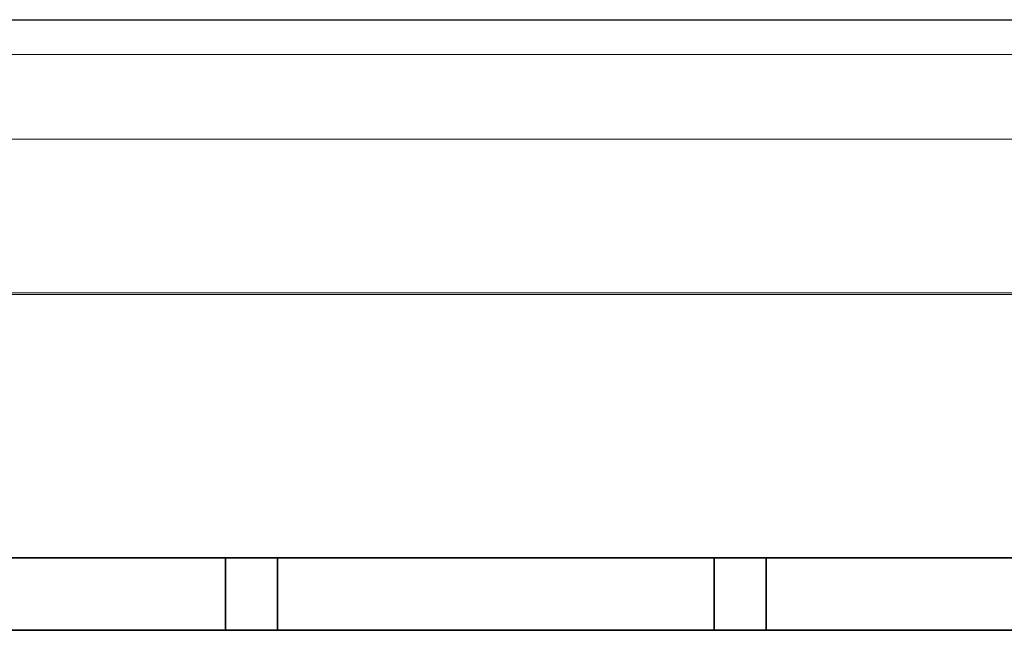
# Model space of a CAD drawing. Header units: millimetres. Extents: x -1290 to 1795, y -4192 to -1311.
# Tile 245 of 256: x 575.86 to 581.51, y -3233.54 to -3229.97. Entities that reach past the tile are written whole.
import ezdxf

# ---------------------------------------------------------------- set-up
doc = ezdxf.new("R2010")
doc.units = ezdxf.units.MM
doc.layers.add('33', color=7, linetype='Continuous')
doc.layers.add('Aparatura', color=7, linetype='Continuous', lineweight=13)

# ---------------------------------------------------------------- blocks, each defined once
blk = doc.blocks.new('*U23')
at = {"layer": '33', "color": 7}
for points in [[(245.752842, -15.426564), (233.25961, -15.426564), (245.752842, -15.426564)], [(233.25961, -15.426564), (233.25961, -17.497689), (245.752842, -17.497689), (245.752842, -15.426564), (233.25961, -15.426564)], [(233.25961, -15.426564), (233.25961, -17.497689), (245.752842, -17.497689), (245.752842, -15.426564), (233.25961, -15.426564)], [(233.25961, -15.426564), (233.25961, -17.497689), (245.752842, -17.497689), (245.752842, -15.426564), (233.25961, -15.426564)], [(233.25961, -15.426564), (233.25961, -17.497689), (245.752842, -17.497689), (245.752842, -15.426564), (233.25961, -15.426564)], [(245.752842, -17.497689), (245.752842, -15.426564), (233.25961, -15.426564), (233.25961, -17.497689), (245.752842, -17.497689)], [(245.752842, -17.497689), (245.752842, -15.426564), (233.25961, -15.426564), (233.25961, -17.497689), (245.752842, -17.497689)], [(247.245293, -15.426564), (245.75105, -15.426564), (247.245293, -15.426564)], [(245.75105, -15.426564), (245.75105, -17.497689), (245.75105, -15.426564)], [(245.75105, -15.426564), (245.75105, -17.497689), (247.245293, -17.497689), (247.245293, -15.426564), (245.75105, -15.426564)], [(245.75105, -15.426564), (245.75105, -17.497689), (247.245293, -17.497689), (247.245293, -15.426564), (245.75105, -15.426564)], [(245.75105, -15.426564), (245.75105, -17.497689), (247.245293, -17.497689), (247.245293, -15.426564), (245.75105, -15.426564)], [(245.75105, -15.426564), (245.75105, -17.497689), (247.245293, -17.497689), (247.245293, -15.426564), (245.75105, -15.426564)], [(245.75105, -17.497689), (247.245293, -17.497689), (247.245293, -15.426564), (245.75105, -15.426564), (245.75105, -17.497689)], [(245.75105, -17.497689), (247.245293, -17.497689), (247.245293, -15.426564), (245.75105, -15.426564), (245.75105, -17.497689)], [(259.760025, -15.426564), (247.243501, -15.426564), (259.760025, -15.426564)], [(247.243501, -15.426564), (247.243501, -17.497689), (247.243501, -15.426564)], [(247.243501, -15.426564), (247.243501, -17.497689), (259.760025, -17.497689), (259.760025, -15.426564), (247.243501, -15.426564)], [(247.243501, -15.426564), (247.243501, -17.497689), (259.760025, -17.497689), (259.760025, -15.426564), (247.243501, -15.426564)], [(247.243501, -15.426564), (247.243501, -17.497689), (259.760025, -17.497689), (259.760025, -15.426564), (247.243501, -15.426564)], [(247.243501, -15.426564), (247.243501, -17.497689), (259.760025, -17.497689), (259.760025, -15.426564), (247.243501, -15.426564)], [(259.760025, -17.497689), (259.760025, -15.426564), (247.243501, -15.426564), (247.243501, -17.497689), (259.760025, -17.497689)], [(259.760025, -17.497689), (259.760025, -15.426564), (247.243501, -15.426564), (247.243501, -17.497689), (259.760025, -17.497689)], [(261.252476, -15.426564), (259.758233, -15.426564), (261.252476, -15.426564)], [(259.758233, -15.426564), (259.758233, -17.497689), (259.758233, -15.426564)], [(259.758233, -15.426564), (259.758233, -17.497689), (261.252476, -17.497689), (261.252476, -15.426564), (259.758233, -15.426564)], [(259.758233, -15.426564), (259.758233, -17.497689), (261.252476, -17.497689), (261.252476, -15.426564), (259.758233, -15.426564)], [(259.758233, -15.426564), (259.758233, -17.497689), (261.252476, -17.497689), (261.252476, -15.426564), (259.758233, -15.426564)], [(259.758233, -15.426564), (259.758233, -17.497689), (261.252476, -17.497689), (261.252476, -15.426564), (259.758233, -15.426564)], [(261.252476, -17.497689), (261.252476, -15.426564), (259.758233, -15.426564), (259.758233, -17.497689), (261.252476, -17.497689)], [(261.252476, -17.497689), (261.252476, -15.426564), (259.758233, -15.426564), (259.758233, -17.497689), (261.252476, -17.497689)], [(273.743916, -15.426564), (261.250684, -15.426564), (273.743916, -15.426564)], [(261.250684, -15.426564), (261.250684, -17.497689), (261.250684, -15.426564)], [(261.250684, -15.426564), (261.250684, -17.497689), (273.743916, -17.497689), (273.743916, -15.426564), (261.250684, -15.426564)], [(261.250684, -15.426564), (261.250684, -17.497689), (273.743916, -17.497689), (273.743916, -15.426564), (261.250684, -15.426564)], [(261.250684, -15.426564), (261.250684, -17.497689), (273.743916, -17.497689), (273.743916, -15.426564), (261.250684, -15.426564)], [(261.250684, -15.426564), (261.250684, -17.497689), (273.743916, -17.497689), (273.743916, -15.426564), (261.250684, -15.426564)], [(273.743916, -17.497689), (273.743916, -15.426564), (261.250684, -15.426564), (261.250684, -17.497689), (273.743916, -17.497689)], [(273.743916, -17.497689), (273.743916, -15.426564), (261.250684, -15.426564), (261.250684, -17.497689), (273.743916, -17.497689)], [(312.495689, -17.495893), (170.006912, -17.495893), (312.495689, -17.495893)], [(240.14316, -17.495893), (245.752842, -17.495893), (240.14316, -17.495893)], [(245.75105, -17.495893), (247.245293, -17.495893), (245.75105, -17.495893)], [(247.243501, -17.495893), (252.853183, -17.495893), (247.243501, -17.495893)], [(254.150343, -17.495893), (259.760025, -17.495893), (254.150343, -17.495893)], [(259.758233, -17.495893), (261.252476, -17.495893), (259.758233, -17.495893)], [(261.250684, -17.495893), (266.860366, -17.495893), (261.250684, -17.495893)]]:
    blk.add_lwpolyline(points, close=True, dxfattribs=at)
blk.add_lwpolyline([(325.515681, -17.495893), (319.354101, -17.495893), (317.260127, -17.495893), (315.7438, -17.495893), (313.505414, -17.495893), (312.49453, -17.495893), (311.507714, -17.495893), (303.252161, -17.495893), (301.759903, -17.495893), (289.244194, -17.495893), (287.751937, -17.495893), (275.260297, -17.495893), (273.743971, -17.495893), (261.252331, -17.495893), (259.760073, -17.495893), (247.244365, -17.495893), (245.752107, -17.495893), (233.260467, -17.495893), (231.744141, -17.495893), (226.280553, -17.495893), (223.271969, -17.495893)], dxfattribs=at)
blk.add_lwpolyline([(325.515681, -17.495893), (319.354101, -17.495893), (317.260127, -17.495893), (315.7438, -17.495893), (313.505414, -17.495893), (312.49453, -17.495893), (311.507714, -17.495893), (303.252161, -17.495893), (301.759903, -17.495893), (289.244194, -17.495893), (287.751937, -17.495893), (275.260297, -17.495893), (273.743971, -17.495893), (261.252331, -17.495893), (259.760073, -17.495893), (247.244365, -17.495893), (245.752107, -17.495893), (233.260467, -17.495893), (231.744141, -17.495893), (226.280553, -17.495893), (223.271969, -17.495893)], dxfattribs=at)
blk.add_lwpolyline([(325.515681, -17.495893), (319.354101, -17.495893), (317.260127, -17.495893), (315.7438, -17.495893), (313.505414, -17.495893), (312.49453, -17.495893), (311.507714, -17.495893), (303.252161, -17.495893), (301.759903, -17.495893), (289.244194, -17.495893), (287.751937, -17.495893), (275.260297, -17.495893), (273.743971, -17.495893), (261.252331, -17.495893), (259.760073, -17.495893), (247.244365, -17.495893), (245.752107, -17.495893), (233.260467, -17.495893), (231.744141, -17.495893), (226.280553, -17.495893), (223.271969, -17.495893)], dxfattribs=at)
blk.add_lwpolyline([(325.515681, -17.495893), (319.354101, -17.495893), (317.260127, -17.495893), (315.7438, -17.495893), (313.505414, -17.495893), (312.49453, -17.495893), (311.507714, -17.495893), (303.252161, -17.495893), (301.759903, -17.495893), (289.244194, -17.495893), (287.751937, -17.495893), (275.260297, -17.495893), (273.743971, -17.495893), (261.252331, -17.495893), (259.760073, -17.495893), (247.244365, -17.495893), (245.752107, -17.495893), (233.260467, -17.495893), (231.744141, -17.495893), (226.280553, -17.495893), (223.271969, -17.495893)], dxfattribs=at)
blk.add_lwpolyline([(325.515681, -17.495893), (319.354101, -17.495893), (317.260127, -17.495893), (315.7438, -17.495893), (313.505414, -17.495893), (312.49453, -17.495893), (311.507714, -17.495893), (303.252161, -17.495893), (301.759903, -17.495893), (289.244194, -17.495893), (287.751937, -17.495893), (275.260297, -17.495893), (273.743971, -17.495893), (261.252331, -17.495893), (259.760073, -17.495893), (247.244365, -17.495893), (245.752107, -17.495893), (233.260467, -17.495893), (231.744141, -17.495893), (226.280553, -17.495893), (223.271969, -17.495893)], dxfattribs=at)
blk.add_lwpolyline([(325.515681, -17.495893), (319.354101, -17.495893), (317.260127, -17.495893), (315.7438, -17.495893), (313.505414, -17.495893), (312.49453, -17.495893), (311.507714, -17.495893), (303.252161, -17.495893), (301.759903, -17.495893), (289.244194, -17.495893), (287.751937, -17.495893), (275.260297, -17.495893), (273.743971, -17.495893), (261.252331, -17.495893), (259.760073, -17.495893), (247.244365, -17.495893), (245.752107, -17.495893), (233.260467, -17.495893), (231.744141, -17.495893), (226.280553, -17.495893), (223.271969, -17.495893)], dxfattribs=at)
blk.add_lwpolyline([(325.515681, -17.495893), (319.354101, -17.495893), (317.260127, -17.495893), (315.7438, -17.495893), (313.505414, -17.495893), (312.49453, -17.495893), (311.507714, -17.495893), (303.252161, -17.495893), (301.759903, -17.495893), (289.244194, -17.495893), (287.751937, -17.495893), (275.260297, -17.495893), (273.743971, -17.495893), (261.252331, -17.495893), (259.760073, -17.495893), (247.244365, -17.495893), (245.752107, -17.495893), (233.260467, -17.495893), (231.744141, -17.495893), (226.280553, -17.495893), (223.271969, -17.495893)], dxfattribs=at)
blk.add_lwpolyline([(325.515681, -17.495893), (319.354101, -17.495893), (317.260127, -17.495893), (315.7438, -17.495893), (313.505414, -17.495893), (312.49453, -17.495893), (311.507714, -17.495893), (303.252161, -17.495893), (301.759903, -17.495893), (289.244194, -17.495893), (287.751937, -17.495893), (275.260297, -17.495893), (273.743971, -17.495893), (261.252331, -17.495893), (259.760073, -17.495893), (247.244365, -17.495893), (245.752107, -17.495893), (233.260467, -17.495893), (231.744141, -17.495893), (226.280553, -17.495893), (223.271969, -17.495893)], dxfattribs=at)

msp = doc.modelspace()

# ---------------------------------------------------------------- linework, layer by layer
at = {"layer": 'Aparatura', "lineweight": 13}
for points in [[(595.2364, -3242.8167), (602.4084, -3242.8384), (603.1818, -3242.8492), (604.6314, -3242.8546), (604.6314, -3229.9741), (518.6759, -3229.9741), (518.6759, -3240.955), (518.8003, -3240.955), (518.9355, -3240.955), (520.8988, -3240.955), (520.8988, -3242.8384), (528.0708, -3242.8167), (529.1363, -3242.8167), (595.2364, -3242.8167)], [(595.2364, -3242.8167), (602.4084, -3242.8384), (603.1818, -3242.8492), (604.6314, -3242.8546), (604.6314, -3229.9741), (518.6759, -3229.9741), (518.6759, -3240.955), (518.8003, -3240.955), (518.9355, -3240.955), (520.8988, -3240.955), (520.8988, -3242.8384), (528.0708, -3242.8167), (529.1363, -3242.8167), (595.2364, -3242.8167)], [(595.2689, -3242.8117), (602.4411, -3242.839), (603.215, -3242.8444), (604.6647, -3242.8553), (604.6647, -3229.9741), (518.6802, -3229.9741), (518.6802, -3240.9583), (518.8001, -3240.9583), (518.9363, -3240.9583), (520.9038, -3240.9583), (520.9038, -3242.839), (528.0759, -3242.8172), (529.1441, -3242.8172), (595.2689, -3242.8117)], [(595.2689, -3242.8117), (602.4411, -3242.839), (603.215, -3242.8444), (604.6647, -3242.8553), (604.6647, -3229.9741), (518.6802, -3229.9741), (518.6802, -3240.9583), (518.8001, -3240.9583), (518.9363, -3240.9583), (520.9038, -3240.9583), (520.9038, -3242.839), (528.0759, -3242.8172), (529.1441, -3242.8172), (595.2689, -3242.8117)], [(519.113, -3229.9763), (519.113, -3229.9763), (561.3071, -3229.9763), (588.0021, -3229.9763), (597.8388, -3229.9763), (602.1312, -3229.9763), (603.4421, -3229.9763), (603.9686, -3229.9763), (604.1244, -3229.9763), (604.1835, -3229.9763), (604.1996, -3229.9763), (604.205, -3229.9763), (604.2103, -3229.9763), (519.113, -3229.9763)], [(604.6314, -3230.1741), (518.6759, -3230.1741), (604.6314, -3230.1741)], [(604.6647, -3230.1741), (518.6802, -3230.1741), (604.6647, -3230.1741)], [(560.6379, -3230.6589), (584.6429, -3230.6589), (560.6379, -3230.6589)], [(602.9049, -3231.5405), (540.442, -3231.5405), (602.9049, -3231.5405)]]:
    msp.add_lwpolyline(points, close=True, dxfattribs=at)
for points in [[(597.8386, -3229.9763), (588.0019, -3229.9763), (561.3069, -3229.9763)], [(536.3149, -3230.6589), (560.6461, -3230.6589), (583.6826, -3230.6589), (593.5569, -3230.6589), (599.9177, -3230.6589), (602.2654, -3230.6589), (603.2915, -3230.6589), (603.6031, -3230.6589), (603.7321, -3230.6589), (603.7697, -3230.6589), (603.7804, -3230.6589), (603.7912, -3230.6589), (603.8288, -3230.6642), (603.8664, -3230.6804), (603.904, -3230.7019), (603.9255, -3230.7395), (603.9416, -3230.7772), (603.947, -3230.8148), (603.947, -3230.8148), (603.947, -3249.5466)], [(603.947, -3249.5466), (603.947, -3230.8148), (603.9416, -3230.7772), (603.9255, -3230.7395), (603.904, -3230.7019), (603.8664, -3230.6804), (603.8288, -3230.6642), (603.7912, -3230.6589), (603.7804, -3230.6589), (603.7697, -3230.6589), (603.7321, -3230.6589), (603.6031, -3230.6589), (603.2915, -3230.6589), (602.2654, -3230.6589), (599.9177, -3230.6589), (593.5569, -3230.6589), (584.6389, -3230.6589), (560.6461, -3230.6589), (536.648, -3230.6589)], [(602.905, -3231.5405), (540.4461, -3231.5405)], [(540.4463, -3231.5405), (602.9051, -3231.5405), (602.948, -3231.5459), (602.9856, -3231.562), (603.0179, -3231.5889), (603.0447, -3231.6211), (603.0608, -3231.6588), (603.0662, -3231.7018), (603.0662, -3231.7018), (603.0662, -3235.7665), (603.1576, -3235.9009), (603.1576, -3241.2398)], [(602.8964, -3231.5491), (540.4505, -3231.5491)]]:
    msp.add_lwpolyline(points, dxfattribs=at)

# ---------------------------------------------------------------- block references
at = {"layer": 'Aparatura', "lineweight": 13, "xscale": 0.2, "yscale": 0.2, "zscale": 0.2}
msp.add_blockref('*U23', (527.8914, -3229.9741), dxfattribs=at)

doc.saveas('drawing.dxf')
